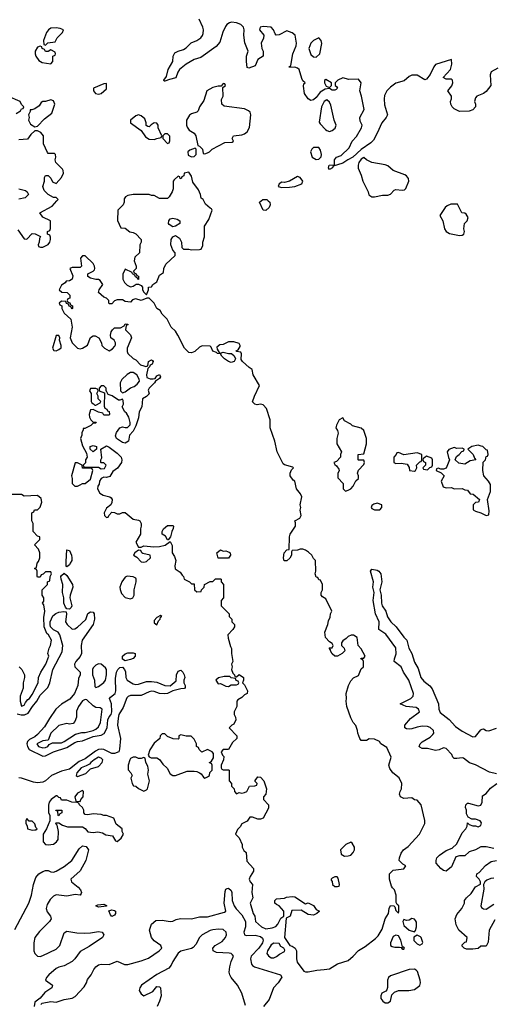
# Model space of a CAD drawing. Header units: inches. Extents: x 2601469 to 2753575, y 449403 to 582909.
# Tile 109 of 256: x 2672575 to 2676145, y 463947 to 471366. Entities that reach past the tile are written whole.
import ezdxf

# ---------------------------------------------------------------- set-up
doc = ezdxf.new("R2010")
doc.units = ezdxf.units.IN
doc.header["$MEASUREMENT"] = 0
doc.layers.add('C6476', color=7, linetype='Continuous')
doc.layers.add('C6477', color=7, linetype='Continuous')

msp = doc.modelspace()

# ---------------------------------------------------------------- linework, layer by layer
at = {"layer": 'C6476', "color": 4}
for points, elevation in [([(2672562, 469782), (2672610, 469714), (2672630, 469712), (2672670, 469754), (2672691.6, 469751.6), (2672732.7, 469732.7), (2672723.6, 469716.4), (2672722, 469690), (2672714, 469670), (2672718, 469658), (2672732.7, 469652.7), (2672750, 469652), (2672790, 469672), (2672802, 469690), (2672808.7, 469710), (2672808, 469728), (2672802, 469742), (2672786, 469750), (2672786, 469770), (2672802, 469778), (2672807.3, 469792.7), (2672808, 469850), (2672750, 469878), (2672726, 469910), (2672819, 469961), (2672856.4, 470000)], 8), ([(2673362.6, 470000), (2673362, 469990), (2673354, 469970), (2673314, 469930), (2673312.7, 469852.7), (2673338, 469798), (2673370, 469794), (2673406.4, 469766.4), (2673430, 469762), (2673450, 469752), (2673492, 469710), (2673492, 469690), (2673482, 469670), (2673478, 469610), (2673444, 469576), (2673438, 469550), (2673452, 469510), (2673452, 469490), (2673434, 469470), (2673438, 469458), (2673454, 469450), (2673458, 469438), (2673470, 469434), (2673471.3, 469408.7), (2673466, 469410), (2673462, 469422), (2673447.3, 469427.3), (2673442, 469442), (2673426, 469450), (2673422, 469462), (2673370, 469486), (2673352.7, 469447.3), (2673352, 469410), (2673365.4, 469385.4), (2673385.4, 469365.4), (2673410, 469352), (2673430, 469358), (2673452.7, 469372.7), (2673470, 469374), (2673490, 469362), (2673502, 469350), (2673502, 469330), (2673510, 469314), (2673530, 469294), (2673546, 469330), (2673546, 469350), (2673570, 469354), (2673578, 469370), (2673608, 469390), (2673630, 469442), (2673659, 469461), (2673662, 469490), (2673676.5, 469523.5), (2673748, 469590), (2673748, 469610), (2673729.3, 469629.3), (2673715.1, 469670), (2673717.2, 469710), (2673729.1, 469730.9), (2673750, 469741), (2673780.5, 469720.5), (2673794, 469690), (2673798, 469650), (2673810, 469638), (2673850, 469638), (2673870, 469632), (2673930, 469634), (2673942, 469638), (2673956.4, 469663.6), (2673955.3, 469690), (2673969.1, 469730.9), (2673969.4, 469810.6), (2674000.2, 469859.8), (2674026, 469930), (2674022, 469942), (2674010, 469946), (2673976.4, 469976.4), (2673963.5, 470000)], 8), ([(2674449.3, 470000), (2674460.7, 469990), (2674464, 469970), (2674454.8, 469950), (2674430, 469929.2), (2674409.2, 469930), (2674384, 469990), (2674396, 470000)], 4), ([(2672572, 466490), (2672592, 466470), (2672612, 466430), (2672612, 466410), (2672602, 466370), (2672602, 466330), (2672578, 466270), (2672578, 466230), (2672590, 466194), (2672610, 466202), (2672619, 466221), (2672636.5, 466243.5), (2672650, 466252), (2672670, 466282), (2672715.3, 466370), (2672718, 466410), (2672735.3, 466450), (2672773.2, 466510), (2672794, 466570), (2672788, 466590), (2672798, 466630), (2672808, 466650), (2672814, 466690), (2672792.7, 466730), (2672781, 466741), (2672759.6, 466790), (2672757.5, 466862.5), (2672764, 466910), (2672756.4, 466956.4), (2672748, 466970), (2672756.4, 466983.6), (2672758, 467010), (2672746, 467030), (2672746, 467070), (2672786, 467110), (2672786, 467130), (2672802, 467138), (2672806, 467170), (2672814, 467190), (2672810, 467206), (2672770, 467206), (2672752.7, 467187.3), (2672738, 467182), (2672730, 467166), (2672710, 467166), (2672706, 467170), (2672706, 467210), (2672702, 467222), (2672686, 467230), (2672702, 467238), (2672706, 467270), (2672716.4, 467283.6), (2672726, 467310), (2672726, 467350), (2672716.4, 467376.4), (2672688, 467410), (2672726, 467450), (2672726, 467470), (2672710, 467475.3), (2672678, 467510), (2672678, 467570), (2672666, 467590), (2672666, 467650), (2672682, 467658), (2672687.3, 467672.7), (2672710, 467674), (2672730, 467694), (2672742, 467730), (2672738, 467758), (2672710, 467782), (2672610, 467775.3), (2672588.9, 467788.9), (2672490, 467789)], 8), ([(2676170, 465682.4), (2676117.3, 465697.2), (2676011.9, 465751.9), (2675965.8, 465765.8), (2675921, 465801), (2675910, 465805.1), (2675870, 465798), (2675850, 465799), (2675839, 465810), (2675832.7, 465830), (2675790, 465875.1), (2675770, 465879.3), (2675735.9, 465864.1), (2675710, 465859.5), (2675650, 465875.6), (2675610, 465875.1), (2675590, 465884), (2675585.2, 465890), (2675592.7, 465910), (2675610, 465924.9), (2675670, 465959.3), (2675690, 465978.8), (2675695.6, 465990), (2675694, 466010), (2675670, 466033.6), (2675650, 466040.5), (2675610, 466042.4), (2675570, 466036.3), (2675530, 466021.6), (2675510, 466019.5), (2675490, 466022.7), (2675479, 466030), (2675479.3, 466050), (2675520.4, 466099.6), (2675589, 466150), (2675581.2, 466170), (2675562.5, 466182.5), (2675488, 466190), (2675442, 466210), (2675522.7, 466250), (2675542, 466270), (2675543.6, 466290), (2675507.8, 466390), (2675468.7, 466448.7), (2675450, 466489.2), (2675399, 466530), (2675400.9, 466550), (2675413.3, 466586.7), (2675410, 466633.2), (2675335.3, 466735.3), (2675281.2, 466770), (2675283.6, 466830), (2675257.6, 466890), (2675238.4, 466990), (2675247.3, 467050), (2675237.2, 467090), (2675242, 467130), (2675219.3, 467210), (2675230, 467226), (2675270, 467218), (2675282.8, 467210), (2675297.3, 467190), (2675304.9, 467130), (2675290.4, 467070), (2675298.7, 467030), (2675301.3, 466970), (2675308.2, 466950), (2675333.7, 466910), (2675346.3, 466866.3), (2675372.7, 466830), (2675412.2, 466792.2), (2675470, 466712.7), (2675492.2, 466690), (2675508.7, 466630), (2675530.2, 466590.2), (2675550, 466524), (2675578, 466478), (2675599.5, 466410), (2675621, 466381), (2675666.5, 466346.5), (2675683.4, 466323.4), (2675731.4, 466211.4), (2675734.9, 466170), (2675745.3, 466145.3), (2675812, 466092.1), (2675859.2, 466039.2), (2675910, 466005.7), (2675990, 465963), (2676010, 465964), (2676050, 466016), (2676060.2, 466019.8), (2676070, 466022.8), (2676090, 466010.8), (2676110, 466007.7), (2676170, 466026.8)], 4), ([(2672556.9, 466136.9), (2672587.4, 466127.4), (2672611.8, 466128.2), (2672640.3, 466139.7), (2672672.3, 466190), (2672705.1, 466230), (2672730, 466277.6), (2672787, 466333), (2672803.5, 466370), (2672823.9, 466470), (2672895.9, 466604.1), (2672900.4, 466650), (2672879.1, 466730), (2672865.6, 466750), (2672829.1, 466769.1), (2672808.7, 466790), (2672803.8, 466810), (2672805.8, 466830), (2672826.1, 466873.9), (2672847.7, 466892.3), (2672870, 466901.3), (2672907.7, 466907.7), (2672925.4, 466905.4), (2672927.7, 466887.7), (2672920.4, 466830), (2672932.4, 466810), (2672970, 466774.4), (2672990, 466775.3), (2673010.8, 466789.2), (2673072.9, 466847.1), (2673090, 466890.8), (2673110, 466904), (2673130, 466901), (2673135.5, 466890), (2673138, 466850), (2673128.7, 466810), (2673047.4, 466690), (2673039.6, 466650), (2673041.3, 466590), (2673031.8, 466568.2), (2672997.3, 466530), (2672988.2, 466510), (2672991, 466490), (2673030.7, 466450), (2673030.7, 466430), (2673018.8, 466401.2), (2673014.4, 466350), (2672988.8, 466290), (2672953.9, 466246.1), (2672890, 466208.2), (2672848.7, 466170), (2672798.8, 466101.2), (2672762, 466038), (2672710, 465980.5), (2672690, 465963.1), (2672650, 465943), (2672633, 465927), (2672630.3, 465910), (2672634.9, 465890), (2672647.3, 465867.3), (2672750, 465816.9), (2672770, 465819.6), (2672830, 465850.2), (2672930, 465882.8), (2672990, 465920.3), (2673010, 465927.6), (2673050, 465932.9), (2673130, 465964.5), (2673190, 465975.6), (2673211.8, 465988.2), (2673234.3, 466030), (2673239.8, 466090), (2673250, 466113.4), (2673264.5, 466130), (2673269.6, 466150), (2673266.3, 466210), (2673252.7, 466250), (2673258.6, 466261.4), (2673294.5, 466290), (2673299.6, 466310), (2673296.9, 466403.1), (2673304.2, 466450), (2673315.1, 466470), (2673330, 466484.9), (2673350, 466487.3), (2673364.9, 466470), (2673371.6, 466451.6), (2673374.9, 466410), (2673385.5, 466390), (2673430, 466361.1), (2673450, 466356), (2673470, 466358), (2673530, 466380.3), (2673570, 466380.3), (2673610, 466373.4), (2673670, 466350.4), (2673710, 466346), (2673755.3, 466384.7), (2673757.2, 466430), (2673770, 466456), (2673790, 466464.7), (2673804.7, 466450), (2673814.8, 466430), (2673821, 466410), (2673812, 466390), (2673812, 466370), (2673822, 466350), (2673822, 466330), (2673814.4, 466325.6), (2673790, 466325.2), (2673730.6, 466309.4), (2673690.4, 466289.6), (2673670, 466286), (2673630, 466289.7), (2673590, 466304.7), (2673570, 466306.9), (2673550, 466302.6), (2673490, 466274), (2673410, 466273.3), (2673393.4, 466266.6), (2673383.2, 466256.8), (2673356.5, 466183.5), (2673322.8, 466130), (2673316.7, 466103.3), (2673312.9, 466050), (2673334.9, 465950), (2673328.8, 465870), (2673323, 465850), (2673290, 465836), (2673270, 465837.2), (2673210, 465867.4), (2673190, 465869.8), (2673170, 465865.8), (2673145.5, 465854.5), (2673070, 465797.2), (2673024, 465776), (2672950, 465717.7), (2672890, 465704.7), (2672816.3, 465670), (2672770.2, 465629.8), (2672750, 465621), (2672710, 465616.8), (2672680.3, 465620.3), (2672590, 465652), (2672570, 465652.3)], 4), ([(2676150, 465121.2), (2676090, 465133.3), (2676050, 465133), (2676010, 465111.8), (2675964.1, 465095.9), (2675930, 465066.6), (2675890, 465066.6), (2675863, 465057), (2675830, 464984), (2675790, 464949.2), (2675770, 464955.3), (2675748.7, 464970), (2675715.3, 465010), (2675714, 465030), (2675719, 465050), (2675739, 465070), (2675790, 465106), (2675835.5, 465124.5), (2675870, 465156), (2675910, 465238), (2675938, 465270), (2675948, 465290), (2675950, 465314), (2675962, 465302), (2675990, 465292), (2676010, 465292), (2676030, 465284.7), (2676050, 465294), (2676055.3, 465315.3), (2676046, 465330), (2676010, 465342), (2675982, 465342), (2675956.4, 465356.4), (2675943.1, 465383.1), (2675942, 465410), (2675935.3, 465430), (2675938, 465450), (2675950, 465462), (2675958, 465462), (2676030, 465442.8), (2676051.8, 465448.2), (2676061.2, 465470), (2676063.1, 465516.9), (2676090, 465536), (2676123.8, 465576.2), (2676171.8, 465610)], 4), ([(2672539.1, 464510), (2672644.4, 464710), (2672665.1, 464770), (2672678.7, 464850), (2672696.6, 464903.4), (2672719.3, 464930), (2672750, 464948.2), (2672770, 464954.8), (2672790, 464954.8), (2672810, 464945.5), (2672830, 464943.8), (2672850, 464950.5), (2672910, 464985.5), (2672969.5, 465030), (2673022.7, 465117.3), (2673050, 465140.7), (2673075.5, 465135.5), (2673093, 465110), (2673074, 465030), (2673030, 464951.6), (2672962, 464890), (2672964.9, 464870), (2673016.3, 464830), (2673034.9, 464810), (2673042, 464790), (2673039.3, 464780.7), (2673030, 464769.3), (2672993.6, 464773.6), (2672930, 464761.5), (2672850, 464772.2), (2672830, 464762.6), (2672804, 464736), (2672781.3, 464698.7), (2672775.6, 464670), (2672783.7, 464643.7), (2672808, 464610), (2672813, 464590), (2672800.4, 464570), (2672724.4, 464495.5), (2672689.3, 464450.7), (2672682, 464410), (2672682, 464350), (2672688.9, 464328.9), (2672698.9, 464318.9), (2672710, 464310.4), (2672730, 464308.2), (2672750, 464314), (2672850, 464363.1), (2672876.9, 464390), (2672910, 464486), (2672930, 464498.8), (2673005.8, 464485.8), (2673063.1, 464483.1), (2673110, 464485.3), (2673170, 464496.4), (2673196, 464490), (2673210.6, 464470), (2673200.7, 464450), (2673098.2, 464381.8), (2673030, 464345.6), (2672991.1, 464288.9), (2672970.4, 464270), (2672910, 464237.4), (2672870, 464226.6), (2672850, 464216.3), (2672794.9, 464170), (2672777.3, 464150), (2672771, 464130), (2672822.8, 464090), (2672818.8, 464070), (2672763.9, 464036.1), (2672730, 463994), (2672690, 463962), (2672684.9, 463930)], 4), ([(2676156.1, 464583.9), (2676114, 464506), (2676106, 464414), (2676090, 464386), (2676050, 464386), (2676031.6, 464368.4), (2675990, 464362), (2675943.1, 464363.1), (2675926, 464370), (2675910, 464386), (2675910, 464394), (2675930, 464414), (2675942, 464418), (2675948, 464450), (2675886.3, 464506.3), (2675865.1, 464545.1), (2675858, 464590), (2675870, 464624.7), (2675908, 464670), (2675928, 464710), (2675928.7, 464730), (2675942, 464750), (2675977, 464783), (2676010, 464831.3), (2676047.3, 464852.7), (2676048, 464870), (2676038, 464890), (2676018, 464910), (2676022, 464930), (2676038.9, 464941.1), (2676086.5, 464993.5), (2676130, 465022), (2676170, 465031)], 4), ([(2676150, 464898), (2676125.5, 464894.5), (2676097.3, 464882.7), (2676082, 464870), (2676071.3, 464850), (2676074.8, 464814.8), (2676051.3, 464690), (2676056.9, 464676.9), (2676070, 464666), (2676090, 464664.7), (2676150, 464700.7)], 4), ([(2672734, 463946), (2672745.2, 463954.8), (2672810, 463967.3), (2672850, 463962.8), (2672910, 463982.8), (2672970, 463993.4), (2672994, 464006), (2673062, 464078), (2673079.5, 464110), (2673086, 464134), (2673114, 464170), (2673133.2, 464210), (2673149.2, 464230), (2673170, 464244), (2673190, 464250.6), (2673250, 464247.7), (2673310, 464271), (2673365.8, 464245.8), (2673390, 464248), (2673490, 464273.7), (2673545.2, 464294.8), (2673626.6, 464350), (2673646, 464370), (2673642.7, 464382.7), (2673639, 464390), (2673590, 464424.5), (2673569.6, 464450), (2673553.6, 464506.4), (2673569.2, 464550), (2673602.7, 464577.3), (2673650, 464581.3), (2673710, 464570.5), (2673730, 464573), (2673754, 464586), (2673786.7, 464593.3), (2673870, 464590.3), (2673930, 464607.2), (2673990, 464607.2), (2674119.6, 464640.4), (2674129.2, 464650), (2674117.6, 464710), (2674123.7, 464796.3), (2674130, 464814), (2674140.2, 464819.8), (2674150, 464821), (2674170, 464804.7), (2674174.9, 464790), (2674177, 464730), (2674191.8, 464690), (2674206.7, 464666.7), (2674250, 464620.5), (2674277.7, 464570), (2674276.9, 464530), (2674264.9, 464490), (2674270.5, 464470.5), (2674286, 464466), (2674350, 464468.7), (2674390, 464457), (2674404.9, 464444.9), (2674410.3, 464430), (2674404.9, 464410), (2674378, 464370), (2674319.1, 464310), (2674314.9, 464290), (2674321.6, 464250), (2674330, 464239.1), (2674346, 464230), (2674542, 464170), (2674550.9, 464150.9), (2674523, 464110), (2674488.9, 464071.1), (2674456.3, 463983.7), (2674413.4, 463930)], 4), ([(2674277.2, 463937.2), (2674249.6, 464030), (2674217.6, 464090), (2674168.9, 464148.9), (2674158.3, 464170), (2674155.1, 464190), (2674159.7, 464230), (2674169.7, 464270.3), (2674186, 464310), (2674180.2, 464320.2), (2674169.6, 464329.6), (2674153.1, 464333.1), (2674058.3, 464338.3), (2674032.7, 464350), (2674030, 464370.6), (2674049.4, 464390), (2674100.7, 464419.3), (2674125.6, 464450), (2674133.3, 464470), (2674131.5, 464490), (2674109.6, 464509.6), (2674072.9, 464512.9), (2674030, 464508.3), (2674010, 464502.6), (2673950.5, 464470), (2673930.4, 464450), (2673902.7, 464397.3), (2673883.8, 464376.2), (2673870, 464367.2), (2673790, 464347.8), (2673770, 464332), (2673730.3, 464270), (2673718, 464242), (2673700, 464220), (2673607.8, 464172.2), (2673494.4, 464090), (2673481.6, 464070), (2673476.3, 464050), (2673490, 464024.7), (2673510, 464011), (2673577.7, 464042.3), (2673610, 464081), (2673630, 464078.8), (2673636.3, 464070), (2673641.6, 464010), (2673630.3, 463970), (2673610.4, 463930)], 4)]:
    msp.add_lwpolyline(points, dxfattribs=dict(at, elevation=elevation))
for points, elevation in [([(2675823.6, 469976.4), (2675796.9, 469963.1), (2675782, 469950), (2675742, 469890), (2675764.7, 469850), (2675778, 469790), (2675790.9, 469770.9), (2675815.3, 469755.3), (2675890, 469740.7), (2675910, 469742.8), (2675922, 469750), (2675929, 469770), (2675924, 469790), (2675928.7, 469830), (2675948, 469850), (2675955.3, 469875.3), (2675940.4, 469900.4), (2675930, 469908), (2675908, 469910), (2675875.3, 469975.3)], 8), ([(2673730, 469804), (2673702, 469822), (2673697.2, 469830), (2673699, 469850), (2673710, 469864.7), (2673730.7, 469870.7), (2673762, 469862), (2673782, 469850), (2673782, 469830), (2673750, 469809)], 8), ([(2673070, 469586), (2673050, 469586), (2673034, 469570), (2673042, 469510), (2673030, 469498), (2672970, 469498), (2672954, 469490), (2672976.9, 469436.9), (2672971.3, 469410), (2672950, 469398), (2672924.7, 469395.3), (2672916.9, 469383.1), (2672890, 469366), (2672874, 469330), (2672892.7, 469312.7), (2672934, 469310), (2672954, 469290), (2672952.7, 469267.3), (2672938, 469262), (2672934, 469250), (2672938, 469238), (2672952.7, 469232.7), (2672958, 469218), (2672974, 469210), (2672974, 469190), (2672970, 469186), (2672962, 469202), (2672947.3, 469207.3), (2672942, 469222), (2672927.3, 469227.3), (2672922, 469242), (2672890, 469246), (2672874, 469230), (2672878, 469218), (2672894, 469210), (2672894, 469190), (2672910, 469154), (2672962, 469110), (2672971, 469050), (2672956, 468970), (2672970, 468932), (2673010, 468891.3), (2673030, 468886), (2673050, 468890.8), (2673085.6, 468914.4), (2673110, 468971.3), (2673130, 468984.7), (2673143.6, 468983.6), (2673172, 468970), (2673192, 468930), (2673194, 468910), (2673214, 468890), (2673250, 468872), (2673274.6, 468885.4), (2673293.6, 468906.4), (2673296.4, 468916.4), (2673298, 468930), (2673288, 468950), (2673262, 468970), (2673259, 468990), (2673265.6, 469014.4), (2673275.3, 469030), (2673290, 469044.7), (2673336.4, 469043.6), (2673362, 469058), (2673370, 469074), (2673390, 469072), (2673390, 469066), (2673378, 469062), (2673374, 469030), (2673410, 468992), (2673418, 468970), (2673384.7, 468890), (2673385.4, 468865.4), (2673391.1, 468851.1), (2673430, 468812), (2673450, 468802), (2673486.4, 468766.4), (2673510, 468758), (2673526, 468754), (2673542, 468758), (2673546, 468790), (2673570, 468802), (2673576.9, 468796.9), (2673582, 468790), (2673574, 468770), (2673558, 468762), (2673554, 468750), (2673542, 468738), (2673532, 468690), (2673534, 468670), (2673559.6, 468659.6), (2673580.4, 468659.6), (2673596.4, 468663.6), (2673610, 468682), (2673630, 468691.3), (2673636, 468676), (2673630, 468662), (2673598, 468642), (2673591.3, 468630), (2673551.3, 468590), (2673544.7, 468575.3), (2673550, 468548), (2673530, 468528), (2673502, 468510), (2673496, 468450), (2673476, 468410), (2673470, 468366), (2673450, 468306), (2673430, 468266), (2673403.6, 468236.4), (2673394.8, 468190), (2673370, 468174), (2673350, 468179), (2673306, 468210), (2673298, 468230), (2673304.7, 468255.3), (2673329.1, 468290.9), (2673350, 468298), (2673370, 468292), (2673387.3, 468292.7), (2673407.3, 468312.7), (2673408, 468330), (2673398, 468370), (2673380.4, 468400.4), (2673368, 468410), (2673348, 468450), (2673358, 468470), (2673356.4, 468496.4), (2673350, 468506), (2673330, 468498), (2673320.4, 468500.4), (2673272.9, 468532.9), (2673243.1, 468543.1), (2673230, 468566), (2673226, 468566), (2673226, 468590), (2673210, 468606), (2673190, 468606), (2673174, 468590), (2673174, 468570), (2673214, 468554), (2673212.7, 468452.7), (2673218, 468438), (2673232, 468432), (2673238, 468418), (2673250, 468414), (2673252, 468390), (2673250, 468386), (2673210, 468386), (2673202, 468402), (2673170, 468408), (2673130, 468428), (2673110, 468426), (2673098, 468390), (2673102, 468370), (2673111.6, 468351.6), (2673130, 468334), (2673150, 468334), (2673152, 468330), (2673150, 468326), (2673130, 468326), (2673111.6, 468308.4), (2673066, 468286), (2673054, 468286), (2673054, 468274), (2673044.7, 468255.3), (2673043.6, 468236.4), (2673034, 468210), (2673050, 468154), (2673079.6, 468099.6), (2673084.7, 468070), (2673072, 468050), (2673072, 468028), (2673054, 468010), (2673058, 467998), (2673070, 467994), (2673170, 467994), (2673190, 467982), (2673214.6, 467985.4), (2673226, 468010), (2673210, 468026), (2673190, 468026), (2673186, 468030), (2673188, 468050), (2673195.3, 468064.7), (2673186, 468130), (2673230, 468154), (2673250, 468144.7), (2673310, 468101), (2673341, 468070), (2673346, 468050), (2673342.8, 468030), (2673312.5, 467987.5), (2673278, 467962), (2673254.8, 467925.2), (2673230, 467915.3), (2673210, 467918), (2673190, 467908), (2673178, 467890), (2673174.8, 467865.2), (2673164.7, 467850), (2673162, 467830), (2673179.6, 467799.6), (2673203.6, 467783.6), (2673254, 467770), (2673263.6, 467763.6), (2673271.3, 467750), (2673270.9, 467729.1), (2673262, 467710), (2673230, 467686), (2673212, 467650), (2673214, 467630), (2673230, 467614), (2673242, 467618), (2673246, 467630), (2673270, 467654), (2673290, 467652), (2673310, 467642), (2673330, 467642), (2673350, 467652), (2673370, 467652), (2673430, 467602), (2673470, 467596), (2673482, 467590), (2673491.3, 467570), (2673491.1, 467548.9), (2673484.7, 467530), (2673484.7, 467490), (2673451.3, 467430), (2673470, 467392), (2673490, 467391.3), (2673510, 467400.7), (2673586.6, 467393.4), (2673630, 467397.3), (2673672.7, 467407.3), (2673710, 467434), (2673723.6, 467403.6), (2673724.7, 467350), (2673742, 467322), (2673751.1, 467291.1), (2673744, 467250), (2673747.7, 467227.7), (2673783.6, 467203.6), (2673799.6, 467179.6), (2673810.9, 467170.9), (2673814, 467150), (2673854, 467130), (2673870, 467114), (2673890, 467114), (2673894, 467070), (2673910, 467054), (2673942, 467058), (2673946, 467070), (2673966, 467090), (2673968.9, 467111.1), (2674010, 467134), (2674030, 467134), (2674050, 467154), (2674090, 467154), (2674094, 467150), (2674094, 467130), (2674112, 467110), (2674112, 467010), (2674094, 466990), (2674094, 466950), (2674154, 466890), (2674154, 466870), (2674174, 466850), (2674174, 466830), (2674194, 466810), (2674194, 466790), (2674182, 466770), (2674144.7, 466730), (2674145.4, 466705.4), (2674163.6, 466643.6), (2674172.7, 466627.3), (2674172, 466590), (2674182, 466530), (2674172, 466510), (2674178, 466490), (2674172, 466470), (2674182, 466442), (2674194, 466430), (2674198, 466418), (2674210, 466414), (2674230, 466431.3), (2674262, 466410), (2674262, 466390), (2674254, 466370), (2674270, 466354), (2674292, 466310), (2674290, 466288), (2674270, 466278), (2674250, 466258), (2674219.6, 466240.4), (2674212, 466230), (2674211.3, 466190), (2674192, 466150), (2674192, 466130), (2674202, 466110), (2674204.7, 466090), (2674190, 466058), (2674174, 466050), (2674154, 466030), (2674212, 465970), (2674212, 465950), (2674179.6, 465920.4), (2674150, 465866), (2674110, 465866), (2674094, 465850), (2674103.6, 465823.6), (2674114, 465814), (2674111.6, 465788.4), (2674094, 465750), (2674094, 465730), (2674098, 465718), (2674110, 465714), (2674150, 465714), (2674154, 465710), (2674154, 465630), (2674172, 465610), (2674172, 465590), (2674192, 465570), (2674194, 465550), (2674210, 465534), (2674230, 465542), (2674250, 465538), (2674270, 465542), (2674288.4, 465551.6), (2674308.4, 465591.6), (2674347.3, 465592.7), (2674362, 465598), (2674366, 465610), (2674350, 465626), (2674350, 465634), (2674370, 465662), (2674390, 465658), (2674416, 465630), (2674434.8, 465570), (2674431, 465530), (2674412, 465510), (2674412, 465490), (2674450.8, 465450), (2674450, 465426), (2674411.1, 465348.9), (2674390, 465342), (2674370, 465342), (2674330, 465358), (2674310, 465358), (2674290, 465326), (2674250, 465306), (2674236.9, 465283.1), (2674216.9, 465263.1), (2674202, 465230), (2674230, 465202), (2674251.3, 465150), (2674252, 465130), (2674265.4, 465105.4), (2674282, 465090), (2674286.4, 465026.4), (2674338, 464970), (2674338, 464950), (2674312, 464910), (2674304.7, 464890), (2674312, 464870), (2674331, 464850), (2674326, 464790), (2674331.3, 464750), (2674311.3, 464710), (2674336, 464630), (2674346.8, 464610), (2674352, 464570), (2674398, 464530), (2674430, 464516.3), (2674478, 464522), (2674505.6, 464534.4), (2674522, 464550), (2674543.1, 464596.9), (2674566, 464610), (2674566, 464650), (2674530, 464688), (2674510, 464698), (2674498, 464710), (2674498, 464730), (2674510, 464742), (2674570, 464746.8), (2674586.6, 464753.4), (2674630, 464759.1), (2674650, 464757.3), (2674730, 464704.7), (2674750.8, 464710.8), (2674790, 464692), (2674810, 464662), (2674834, 464650), (2674814, 464630), (2674790, 464619), (2674750, 464623.7), (2674696, 464656), (2674625.4, 464654.6), (2674614, 464610), (2674583.6, 464596.4), (2674571.3, 464450), (2674611, 464391), (2674630, 464384.7), (2674652, 464370), (2674662, 464350), (2674660.7, 464290), (2674665.5, 464265.5), (2674717.3, 464197.3), (2674730, 464190.8), (2674750, 464190.7), (2674815.3, 464204.7), (2674870, 464208.7), (2674910, 464213.7), (2674970, 464252), (2675050, 464277.6), (2675089.6, 464310), (2675130, 464353), (2675178.6, 464381.4), (2675256.9, 464443.1), (2675276.3, 464463.7), (2675307.7, 464512.3), (2675329.6, 464590.4), (2675354, 464630), (2675361.2, 464670), (2675370, 464690.8), (2675394, 464690), (2675402, 464682), (2675410, 464654), (2675430, 464634), (2675434, 464646), (2675434, 464690), (2675420.2, 464700.2), (2675414, 464714), (2675414, 464770), (2675399.3, 464810), (2675384.2, 464824.2), (2675377.6, 464837.6), (2675363.7, 464890), (2675362.7, 464930), (2675390, 464958.8), (2675470, 464966.8), (2675486, 464990), (2675463.1, 465003.1), (2675435.3, 465030), (2675437.2, 465050), (2675450, 465084.7), (2675468.7, 465110), (2675503.2, 465136.8), (2675588.7, 465230), (2675628, 465310), (2675628.7, 465331.3), (2675602, 465450), (2675570, 465486), (2675550, 465488), (2675530, 465502), (2675470, 465498), (2675446, 465510), (2675438, 465530), (2675442, 465550), (2675454, 465570), (2675456, 465610), (2675434.2, 465654.2), (2675388.7, 465690), (2675364.8, 465724.8), (2675357.2, 465750), (2675374, 465810), (2675342, 465882), (2675298, 465910), (2675288.4, 465928.4), (2675250, 465946), (2675210, 465948), (2675190, 465935.3), (2675150, 465935.3), (2675139, 465950), (2675124, 465990), (2675122, 466010), (2675108.9, 466048.9), (2675088, 466070), (2675070, 466106), (2675042, 466190), (2675035.3, 466230), (2675039, 466250), (2675035.3, 466290), (2675052.7, 466350), (2675070, 466384.7), (2675090, 466406), (2675130, 466424.7), (2675150, 466474), (2675166, 466490), (2675166, 466530), (2675162, 466542), (2675146, 466550), (2675150, 466554), (2675170, 466554), (2675178, 466570), (2675150, 466626), (2675126, 466650), (2675118, 466710), (2675090, 466728), (2675072.7, 466727.3), (2675050, 466718), (2675036.9, 466703.1), (2675010, 466686), (2675002, 466670), (2675002, 466650), (2675022, 466630), (2675024.7, 466610), (2675004.7, 466590), (2674970, 466569.2), (2674950, 466569), (2674930, 466588), (2674918, 466610), (2674918, 466618), (2674908, 466630), (2674910, 466634), (2674930, 466634), (2674938, 466650), (2674930, 466666), (2674910, 466678), (2674879, 466710), (2674876, 466750), (2674899, 466810), (2674903.1, 466836.9), (2674916.4, 466863.6), (2674918, 466890), (2674928, 466910), (2674882, 467002), (2674856.4, 467016.4), (2674848.7, 467030), (2674848.7, 467050), (2674858, 467070), (2674858, 467110), (2674842, 467142), (2674830, 467146), (2674822, 467162), (2674810, 467166), (2674802, 467190), (2674808, 467210), (2674806, 467290), (2674790, 467306), (2674778, 467330), (2674752.7, 467352.7), (2674730, 467369), (2674710, 467375.3), (2674690, 467375.3), (2674670, 467368), (2674630, 467366), (2674623.6, 467356.4), (2674624.7, 467330), (2674610.6, 467309.4), (2674590, 467288.7), (2674568.4, 467288.4), (2674564, 467310), (2674569.2, 467350), (2674590, 467372), (2674606, 467374), (2674608.4, 467468.4), (2674614, 467490), (2674655.3, 467550), (2674655.3, 467575.3), (2674649, 467591), (2674686, 467610), (2674698, 467630), (2674688.7, 467670), (2674695.3, 467690), (2674688.7, 467710), (2674702, 467770), (2674692.5, 467792.5), (2674662, 467830), (2674648, 467890), (2674637.2, 467897.2), (2674614, 467930), (2674613.2, 467950), (2674624.7, 467975.3), (2674638, 467990), (2674634.6, 467994.6), (2674572.3, 468012.3), (2674560.1, 468020.1), (2674516, 468110), (2674499.3, 468190), (2674463.7, 468290), (2674463.7, 468350), (2674436.2, 468436.2), (2674410, 468464), (2674390, 468469), (2674364, 468464), (2674348.4, 468468.4), (2674330, 468486), (2674344, 468530), (2674382, 468610), (2674335.3, 468690), (2674328, 468730), (2674304.1, 468744.1), (2674254, 468790), (2674244.7, 468804.7), (2674247.3, 468847.3), (2674242, 468862), (2674210, 468866), (2674206, 468870), (2674222, 468878), (2674236.4, 468903.6), (2674238, 468910), (2674230, 468926), (2674190, 468939), (2674150, 468939), (2674110, 468918), (2674084.7, 468915.3), (2674062, 468898), (2674063.6, 468883.6), (2674078, 468858), (2674090, 468854), (2674110, 468862), (2674150, 468852), (2674172, 468852), (2674192, 468832), (2674202, 468810), (2674192, 468790), (2674170, 468782), (2674149.3, 468789.3), (2674118, 468810), (2674098, 468830), (2674088, 468848), (2674066, 468850), (2674058, 468858), (2674030, 468868), (2674018, 468898), (2674010, 468906), (2673950, 468908), (2673930, 468898), (2673895.3, 468864.7), (2673870, 468855.3), (2673850, 468858), (2673818, 468890), (2673768, 468990), (2673750, 469018), (2673718, 469050), (2673688, 469110), (2673650, 469148), (2673634.6, 469174.6), (2673608, 469190), (2673588, 469230), (2673550, 469268), (2673532.7, 469267.3), (2673490, 469249), (2673450, 469262), (2673439.6, 469260.4), (2673425.4, 469254.6), (2673410, 469238), (2673370, 469242), (2673350, 469255.3), (2673310, 469254), (2673290, 469248), (2673270, 469226), (2673250, 469226), (2673246, 469230), (2673246, 469250), (2673228.4, 469268.4), (2673210, 469275.3), (2673168.7, 469310), (2673175.3, 469330), (2673202, 469370), (2673182, 469402), (2673170, 469408.7), (2673150, 469409), (2673110, 469419), (2673088.7, 469430), (2673088.9, 469451.1), (2673128.9, 469471.1), (2673139, 469481), (2673142, 469490), (2673139, 469510), (2673130, 469528)], 8), ([(2672870, 468986), (2672850, 468986), (2672822, 468890), (2672832.7, 468872.7), (2672850, 468872), (2672870, 468882), (2672887.3, 468892.7), (2672888, 468910), (2672875.3, 468950), (2672878, 468970)], 8), ([(2673430, 468708), (2673410, 468708), (2673386.4, 468693.6), (2673345.4, 468654.6), (2673332, 468630), (2673334, 468570), (2673350, 468554), (2673370, 468562), (2673410, 468592), (2673438, 468602), (2673460.4, 468619.6), (2673478, 468642), (2673476.4, 468656.4), (2673458, 468690)], 8), ([(2673150, 468586), (2673110, 468586), (2673102, 468570), (2673114, 468550), (2673114, 468490), (2673118, 468478), (2673132.7, 468472.7), (2673142, 468462), (2673150, 468462), (2673182, 468478), (2673186, 468490), (2673166, 468510), (2673166, 468530), (2673158, 468550), (2673166, 468570), (2673162, 468582)], 8), ([(2675010, 468366), (2674982, 468350), (2674962, 468310), (2674958, 468290), (2674971, 468271), (2674976, 468250), (2674966, 468210), (2674966, 468170), (2675002, 468110), (2674994, 468090), (2674994, 468070), (2674962, 468038), (2674942, 468030), (2674950, 468014), (2674963.6, 468003.6), (2674979.6, 467979.6), (2674982, 467970), (2674972.7, 467947.3), (2674972.7, 467912.7), (2675014, 467870), (2675014, 467830), (2675030, 467814), (2675050, 467822), (2675070, 467832), (2675088, 467850), (2675108.7, 467891.3), (2675128, 467910), (2675128.7, 467930), (2675122, 467950), (2675128, 467972), (2675170, 468014), (2675175.3, 468030), (2675170, 468046), (2675130, 468046), (2675126, 468050), (2675126, 468090), (2675170, 468094), (2675188.9, 468171.1), (2675189, 468210), (2675168, 468270), (2675150, 468288), (2675084.7, 468304.7), (2675070, 468318), (2675023.1, 468343.1)], 8), ([(2673130, 468108.7), (2673106, 468130), (2673106, 468150), (2673130, 468158), (2673154, 468150), (2673154, 468130)], 8), ([(2676030, 468159), (2675982, 468150), (2675954, 468130), (2675992, 468090), (2676002, 468062), (2676014, 468050), (2675970, 468042), (2675930, 468018), (2675884, 468024), (2675858, 468050), (2675866.3, 468073.7), (2675888, 468090), (2675907.3, 468112.7), (2675922, 468118), (2675926, 468130), (2675910, 468138), (2675870, 468135.3), (2675850, 468142), (2675810, 468128), (2675798, 468110), (2675806.4, 468066.4), (2675814, 468050), (2675790, 467986), (2675770, 467978), (2675750, 467978), (2675730, 467986), (2675718, 467982), (2675714, 467970), (2675752.7, 467952.7), (2675774, 467930), (2675751.3, 467890), (2675767.3, 467847.3), (2675790, 467838), (2675830, 467842), (2675850, 467832), (2675910, 467834), (2675930, 467824.7), (2675950, 467822), (2675970, 467794), (2675994, 467790), (2676042, 467750), (2676034, 467730), (2676010, 467728), (2675992, 467710), (2675992, 467672), (2676010, 467662), (2676050, 467651.3), (2676090, 467631.3), (2676110, 467634), (2676114.6, 467665.4), (2676102, 467750), (2676124, 467810), (2676123.1, 467863.1), (2676109, 467890), (2676074, 467930), (2676066, 467970), (2676068, 468032), (2676086, 468050), (2676090, 468074), (2676102, 468078), (2676106, 468090), (2676102, 468122), (2676090, 468126), (2676066, 468150), (2676053.6, 468153.6)], 8), ([(2675430, 468106), (2675418, 468102), (2675414, 468090), (2675394, 468070), (2675394, 468030), (2675410, 468022), (2675450, 468024.7), (2675496, 468016), (2675512, 467992), (2675514, 467970), (2675550, 467964.7), (2675558, 467970), (2675568, 467990), (2675566, 468010), (2675590, 468034), (2675602, 468038), (2675606, 468050), (2675606, 468090), (2675570, 468102), (2675471.6, 468088.4)], 8), ([(2675642, 468078), (2675630, 468066), (2675618, 468062), (2675614, 468050), (2675618, 468038), (2675634, 468030), (2675634, 468010), (2675614, 467990), (2675618, 467978), (2675650, 467974), (2675667.3, 467992.7), (2675682, 467998), (2675686, 468010), (2675686, 468050), (2675682, 468062)], 8), ([(2673010, 468028), (2672992.7, 468027.3), (2672966, 467930), (2672971.3, 467910), (2672971.6, 467871.6), (2672990, 467852), (2673010, 467852), (2673030, 467862), (2673050, 467872), (2673070, 467872), (2673110, 467904.7), (2673126, 467970), (2673122, 467982), (2673110, 467986), (2673050, 467986), (2673046, 468010)], 8), ([(2675270, 467722), (2675243.6, 467716.4), (2675230, 467706), (2675224.7, 467690), (2675230, 467682), (2675250, 467672), (2675290, 467674), (2675306, 467690), (2675306, 467710)], 8), ([(2673690, 467446), (2673674.6, 467474.6), (2673648, 467490), (2673648, 467510), (2673658, 467530), (2673690, 467554), (2673730, 467554), (2673734, 467550), (2673732.7, 467532.7), (2673722, 467510), (2673711.6, 467468.4), (2673694, 467446)], 8), ([(2672930, 467244), (2672926, 467250), (2672924.4, 467284.4), (2672930, 467371.3), (2672950, 467366), (2672964.9, 467330), (2672967.7, 467310), (2672967.3, 467290), (2672956.3, 467270), (2672950, 467259)], 4), ([(2673470, 467368), (2673442, 467350), (2673432, 467330), (2673457.3, 467317.3), (2673490, 467282), (2673510, 467278), (2673530, 467284.7), (2673562, 467310), (2673558, 467330), (2673503.7, 467343.7), (2673495.3, 467350), (2673487.3, 467367.3)], 8), ([(2674110, 467362), (2674130, 467364.7), (2674154.4, 467354.4), (2674162, 467350), (2674164.7, 467330), (2674150, 467308), (2674070, 467308), (2674062, 467350), (2674090, 467371.3)], 8), ([(2672950, 466925.2), (2672930, 466926), (2672919.5, 466939.5), (2672908.2, 466970), (2672908, 467010), (2672896.9, 467050), (2672901.6, 467110), (2672888.3, 467150), (2672886.6, 467170), (2672890, 467178.8), (2672910, 467194.8), (2672930, 467178.8), (2672973.4, 467110), (2672975.6, 467090), (2672956.4, 467030), (2672954.4, 467010), (2672967.7, 466950), (2672962.5, 466937.5)], 4), ([(2673386, 467174), (2673370, 467166), (2673344.7, 467130), (2673331.3, 467090), (2673331.6, 467071.6), (2673342, 467042), (2673370, 467012), (2673410, 467001), (2673429, 467011), (2673439, 467030), (2673439, 467070), (2673454, 467130), (2673454, 467150), (2673450, 467158), (2673430, 467168.7)], 8), ([(2673636.4, 466876.4), (2673610, 466862), (2673590, 466838), (2673590, 466822), (2673610, 466806), (2673622.7, 466837.3), (2673634, 466850), (2673636.4, 466863.6), (2673646, 466870)], 8), ([(2673370, 466534), (2673350, 466548), (2673349.3, 466570), (2673370, 466586.8), (2673390, 466595.5), (2673430, 466596.3), (2673444.7, 466590), (2673446.8, 466570), (2673430, 466553.2), (2673410, 466544.5)], 4), ([(2673170, 466513.2), (2673150, 466502), (2673130, 466482), (2673124.9, 466470), (2673124.9, 466430), (2673138.8, 466390), (2673142, 466342), (2673150, 466334), (2673170, 466341), (2673210, 466371.3), (2673221.2, 466390), (2673229.2, 466430), (2673229, 466470), (2673222, 466482), (2673190, 466508.7)], 8), ([(2674158, 466418), (2674116.4, 466416.4), (2674072.7, 466407.3), (2674054, 466390), (2674070, 466362), (2674090, 466364.7), (2674130, 466344.7), (2674150, 466342), (2674170, 466354), (2674210, 466354), (2674222, 466358), (2674226, 466370), (2674222, 466382), (2674207.3, 466387.3), (2674202, 466402), (2674170, 466406)], 8), ([(2673070, 466244), (2673050, 466233.2), (2673018, 466190), (2673003.6, 466156.4), (2673004.7, 466110), (2672990, 466078), (2672977.3, 466062.7), (2672950, 466059), (2672930, 466064), (2672870, 466048.7), (2672810.8, 465990), (2672790, 465938), (2672750, 465933.2), (2672704, 465910), (2672718, 465890), (2672750, 465879.1), (2672770, 465882), (2672788.7, 465890), (2672796.5, 465903.5), (2672822, 465918), (2672890, 465918.4), (2672910, 465926.7), (2672997, 465983), (2673044.7, 465995.3), (2673070, 465995.5), (2673128.7, 466010), (2673150, 466020.5), (2673170, 466037.3), (2673185.1, 466070), (2673197.2, 466170), (2673180.9, 466180.9), (2673150, 466184.5), (2673130, 466195.1), (2673082, 466242)], 8), ([(2673670, 465986), (2673650, 465986), (2673634, 465970), (2673631.1, 465948.9), (2673590, 465915.3), (2673555.3, 465864.7), (2673543.6, 465823.6), (2673551.3, 465811.3), (2673565.4, 465805.4), (2673610, 465804.7), (2673630, 465791.3), (2673655.3, 465755.3), (2673687.1, 465727.1), (2673710, 465684.7), (2673730, 465671.3), (2673750, 465671.3), (2673836.4, 465703.6), (2673890, 465704.7), (2673910, 465702), (2673931.6, 465691.6), (2673943.6, 465683.6), (2673959.6, 465659.6), (2673970, 465652), (2673990, 465662), (2674006, 465670), (2674007.3, 465692.7), (2674026, 465710), (2674026, 465750), (2674022, 465762), (2674006, 465766), (2674006, 465770), (2674022, 465778), (2674036.4, 465803.6), (2674036.4, 465836.4), (2674026, 465850), (2673990, 465868), (2673947.3, 465847.3), (2673927.3, 465867.3), (2673922, 465882), (2673908.4, 465888.4), (2673908, 465910), (2673890, 465946), (2673867.3, 465967.3), (2673830, 465968), (2673790, 465978), (2673774, 465970), (2673774, 465950), (2673770, 465946), (2673732.7, 465947.3), (2673690, 465966)], 8), ([(2673170, 465808.7), (2673136, 465790), (2673111, 465770), (2673102.5, 465757.5), (2673077.1, 465742.9), (2673038.8, 465730), (2673006.8, 465690), (2673002, 465670), (2673010, 465664.7), (2673072.7, 465687.3), (2673110, 465721), (2673170, 465738), (2673198, 465770), (2673202, 465790), (2673190, 465802)], 8), ([(2673450, 465808.7), (2673430, 465808), (2673410, 465798), (2673404.7, 465790), (2673392, 465750), (2673392.7, 465712.7), (2673414, 465690), (2673422, 465670), (2673412, 465650), (2673422, 465610), (2673432, 465592), (2673451, 465591), (2673470, 465572), (2673510, 465552), (2673530, 465562), (2673538, 465570), (2673554, 465630), (2673542, 465682), (2673545.2, 465710), (2673542, 465742), (2673526, 465770), (2673522, 465802), (2673510, 465806), (2673490, 465798), (2673470, 465798)], 8), ([(2673050, 465558), (2673010, 465538), (2672992, 465510), (2672998, 465478), (2673030, 465474), (2673035.3, 465490), (2673054, 465510), (2673055.3, 465550)], 8), ([(2672858, 465518), (2672850, 465518), (2672812, 465490), (2672798, 465470), (2672791.6, 465448.4), (2672791.6, 465391.6), (2672802, 465370), (2672802, 465330), (2672778, 465270), (2672752, 465230), (2672751.3, 465170), (2672770, 465151.3), (2672790, 465148), (2672830, 465154), (2672853.2, 465170), (2672865.2, 465190), (2672869, 465250), (2672858, 465298), (2672846, 465310), (2672850, 465314), (2672870, 465314), (2672896.9, 465296.9), (2672936.4, 465283.6), (2673050, 465284.7), (2673070, 465272), (2673090, 465246.8), (2673130, 465242.8), (2673165.4, 465245.4), (2673199.6, 465239.6), (2673223.6, 465223.6), (2673276, 465216), (2673298, 465178), (2673310, 465174), (2673340.4, 465199.6), (2673358, 465230), (2673348, 465250), (2673348, 465270), (2673303.1, 465303.1), (2673286, 465350), (2673228.4, 465368.4), (2673208.9, 465368.9), (2673190, 465378), (2673130, 465382), (2673090, 465375.3), (2673070, 465378), (2673058, 465390), (2673058, 465410), (2673048, 465430), (2673026, 465450), (2673022, 465462), (2673007.3, 465467.3), (2672968.9, 465468.9), (2672930, 465486), (2672890, 465486), (2672882, 465502), (2672870, 465506)], 8), ([(2672870, 465368), (2672866, 465370), (2672862, 465402), (2672850, 465406), (2672849, 465411), (2672894, 465410), (2672894, 465390), (2672878, 465382)], 8), ([(2672630, 465346), (2672622, 465330), (2672622, 465310), (2672631.6, 465291.6), (2672634, 465270), (2672670, 465258), (2672690, 465262), (2672698, 465262), (2672706, 465270), (2672698, 465278), (2672690, 465306), (2672670, 465326), (2672648, 465328)], 8), ([(2675070, 465168), (2675034, 465150), (2674994, 465110), (2674998, 465078), (2675023.6, 465063.6), (2675050, 465064.7), (2675070, 465072), (2675088, 465090), (2675098, 465110), (2675098, 465130), (2675080.4, 465160.4)], 12), ([(2674950, 464908), (2674930, 464898), (2674922, 464890), (2674923.6, 464883.6), (2674931.6, 464871.6), (2674934, 464850), (2674950, 464834), (2674970, 464834), (2674982, 464838), (2674986, 464850), (2674976.4, 464896.4), (2674967.3, 464907.3)], 12), ([(2673170, 464678), (2673148.7, 464690), (2673163.1, 464696.9), (2673210, 464702), (2673230.8, 464690.8), (2673230, 464686)], 4), ([(2673270, 464609), (2673260.2, 464620.2), (2673248.4, 464651.6), (2673270, 464658), (2673290, 464654.8), (2673298, 464650), (2673298, 464630), (2673290, 464618)], 4), ([(2675530, 464593.2), (2675510, 464582), (2675490, 464578), (2675470, 464586), (2675462, 464570), (2675470, 464542), (2675510, 464504.7), (2675550, 464492), (2675558, 464502), (2675566, 464530), (2675565.2, 464565.2), (2675558.6, 464578.6), (2675550, 464588.7)], 8), ([(2675410, 464469.2), (2675390, 464457.2), (2675371, 464411), (2675371.3, 464390), (2675382, 464382), (2675403.1, 464376.9), (2675438, 464378), (2675450, 464374), (2675458, 464378), (2675454, 464370), (2675462, 464362), (2675470, 464362), (2675475.3, 464370), (2675470, 464378), (2675460.4, 464380.4), (2675449.2, 464430), (2675430, 464464)], 8), ([(2675570, 464468.7), (2675546, 464454), (2675547.1, 464427.1), (2675570, 464402), (2675590, 464392), (2675610, 464402), (2675613.6, 464413.6), (2675602, 464450), (2675595.5, 464455.5)], 8), ([(2674490, 464408.7), (2674470, 464394), (2674444, 464350), (2674438.8, 464330), (2674450, 464311.3), (2674470, 464298), (2674490, 464298), (2674510, 464306), (2674534.6, 464325.4), (2674570, 464344.7), (2674574, 464354), (2674566, 464370), (2674543.1, 464383.1), (2674530, 464406)], 8), ([(2675550, 464212.7), (2675510, 464209), (2675370, 464161.2), (2675356, 464150), (2675347.3, 464130), (2675347.1, 464072.9), (2675342.8, 464057.2), (2675334.8, 464045.2), (2675306, 464030), (2675296, 464010), (2675298, 463990), (2675312, 463970), (2675330, 463958), (2675350, 463958), (2675368.9, 463971.1), (2675381.2, 464018.8), (2675400.9, 464039.1), (2675430, 464050.7), (2675509.3, 464050.7), (2675550, 464058.8), (2675592, 464088), (2675597.2, 464110), (2675593.2, 464130), (2675573.2, 464193.2), (2675564.7, 464204.7)], 8)]:
    msp.add_lwpolyline(points, close=True, dxfattribs=dict(at, elevation=elevation))
at = {"layer": 'C6477', "color": 4}
for points, elevation in [([(2676178, 471002), (2676127.9, 470972.1), (2676120.7, 470950), (2676126, 470870), (2676090, 470824), (2676070, 470809), (2676022, 470790), (2676010, 470778), (2676002, 470750), (2676012, 470730), (2676012, 470710), (2675990, 470688), (2675963.6, 470676.4), (2675890, 470674), (2675850, 470694), (2675834, 470710), (2675825.2, 470730), (2675821.2, 470750), (2675829, 470770), (2675828.7, 470788.7), (2675802, 470830), (2675832.9, 470867.1), (2675839, 470890), (2675838, 470910), (2675830, 470918), (2675790, 470918), (2675768, 470930), (2675821.2, 470990), (2675832.7, 471030), (2675830, 471066), (2675710, 471029.3), (2675695.5, 471010), (2675668.1, 470951.9), (2675641, 470919), (2675630, 470914), (2675570, 470948.7), (2675530, 470948), (2675510, 470938), (2675474.2, 470905.8), (2675410, 470887), (2675370, 470857.6), (2675341.6, 470830), (2675324.2, 470795.8), (2675321.3, 470770), (2675325.7, 470725.7), (2675346.4, 470650), (2675338, 470630), (2675303.8, 470590), (2675270.4, 470510), (2675241.8, 470458.2), (2675221.7, 470438.3), (2675150, 470388.4), (2675086.4, 470330), (2675048.9, 470311.1), (2675010, 470283.7), (2674938, 470262), (2674934, 470250), (2674910, 470238), (2674902, 470250), (2674908.7, 470270), (2674947.3, 470272.7), (2674949.2, 470310), (2674964, 470330), (2674997.1, 470342.9), (2675059.1, 470400.9), (2675081.3, 470450), (2675114.1, 470485.9), (2675152, 470550), (2675157, 470570), (2675141.7, 470601.7), (2675139.6, 470630), (2675171.3, 470690), (2675152, 470790), (2675139, 470830), (2675148, 470890), (2675130, 470918), (2675056.5, 470916.5), (2675010, 470928), (2674974, 470910), (2674954, 470890), (2674954, 470870), (2674963.6, 470863.6), (2674971.3, 470850), (2674959.8, 470840.2), (2674950, 470835.3), (2674930, 470835.3), (2674910, 470848.7), (2674878, 470842), (2674840.5, 470819.5), (2674810, 470779), (2674790, 470761.2), (2674770, 470757.2), (2674750, 470769), (2674722.7, 470810), (2674714.6, 470865.4), (2674718, 470882), (2674726, 470890), (2674710, 470906), (2674702, 470922), (2674682, 470990), (2674670, 471002), (2674650, 471008.7), (2674610, 471006), (2674606, 471010), (2674618, 471022), (2674634.7, 471110), (2674659.5, 471170), (2674662, 471190), (2674651.5, 471250), (2674630, 471267), (2674590, 471282), (2674530, 471252.7), (2674508.9, 471248.9), (2674500.2, 471260.2), (2674489.3, 471290), (2674470, 471309.3), (2674410, 471315.1), (2674386.8, 471310), (2674384, 471290), (2674414.8, 471250), (2674413.7, 471226.3), (2674396, 471190), (2674401, 471150), (2674411.3, 471130), (2674411.3, 471090), (2674370, 471066), (2674350, 471018), (2674302, 471002), (2674290, 471006), (2674284, 471050), (2674285.2, 471090), (2674297.2, 471130), (2674271.2, 471191.2), (2674265.4, 471250), (2674268, 471290), (2674263, 471310), (2674240.9, 471330), (2674210, 471343.5), (2674172.8, 471347.2), (2674156.9, 471343.1), (2674136.4, 471330), (2674125.9, 471314.1), (2674107, 471273), (2674083.4, 471196.6), (2674057, 471163), (2673939.9, 471080.1), (2673890, 471065.6), (2673830.5, 471030), (2673780.5, 470990), (2673767.7, 470970), (2673753, 470927), (2673703.5, 470916.5), (2673670, 470902), (2673664, 470904), (2673662, 470910), (2673681.2, 470938.8), (2673694.5, 470990), (2673729.6, 471050), (2673732.7, 471090), (2673744.7, 471115.3), (2673768.7, 471130), (2673810, 471140.4), (2673830, 471154.4), (2673867.6, 471192.4), (2673910, 471210.3), (2673940.7, 471230), (2673953.1, 471246.9), (2673957.5, 471262.5), (2673960.5, 471290), (2673956.3, 471310), (2673927.8, 471370)], 4), ([(2672550, 470658), (2672580.4, 470679.6), (2672590, 470694), (2672602, 470698), (2672606, 470710), (2672590, 470726), (2672578, 470750), (2672486, 470790)], 8), ([(2672856.4, 470000), (2672866, 470010), (2672850, 470026), (2672830, 470026), (2672790, 470048), (2672760.2, 470080.2), (2672748.7, 470110), (2672762, 470150), (2672763.1, 470176.9), (2672769.1, 470190.9), (2672790, 470192), (2672810, 470172), (2672823.5, 470143.5), (2672850, 470132), (2672890, 470176), (2672906, 470210), (2672904, 470230), (2672898.6, 470238.6), (2672848, 470290), (2672842, 470310), (2672848, 470330), (2672846, 470350), (2672838, 470358), (2672790, 470358), (2672784.7, 470364.7), (2672755.3, 470430), (2672755.3, 470490), (2672735.5, 470515.5), (2672710, 470529), (2672690, 470528.7), (2672659.8, 470500.2), (2672635.2, 470464.8), (2672570, 470460.9)], 8), ([(2673963.5, 470000), (2673958, 470010), (2673942, 470022), (2673937.2, 470050), (2673924.1, 470084.1), (2673881.5, 470141.5), (2673870, 470186), (2673850, 470218), (2673814, 470210), (2673811.6, 470188.4), (2673798, 470182), (2673792.7, 470167.3), (2673786, 470170), (2673782, 470182), (2673770, 470186), (2673739.6, 470160.4), (2673732, 470150), (2673731.6, 470091.6), (2673724.7, 470070), (2673702, 470030), (2673690, 470018), (2673630, 470018), (2673590, 470042), (2673570, 470042), (2673550, 470048.7), (2673430, 470048.7), (2673390, 470042), (2673372, 470030), (2673363.6, 470016.4), (2673362.6, 470000)], 8), ([(2672570, 470091.3), (2672619.8, 470079.8), (2672632, 470070), (2672642, 470050), (2672616.3, 470023.7), (2672570, 470013.2)], 8), ([(2674396, 470000), (2674408, 470010), (2674438, 470010), (2674449.3, 470000)], 4)]:
    msp.add_lwpolyline(points, dxfattribs=dict(at, elevation=elevation))
for points, elevation in [([(2672850, 471304), (2672810, 471302), (2672792, 471290), (2672778, 471270), (2672754, 471210), (2672758, 471178), (2672770, 471174), (2672788, 471192), (2672842, 471198), (2672858, 471230), (2672898, 471270), (2672906, 471290), (2672880.4, 471300.4)], 8), ([(2674830, 471228.7), (2674790, 471208), (2674770, 471188), (2674754.8, 471150), (2674770, 471104.7), (2674790, 471086), (2674810, 471084.7), (2674838, 471110), (2674853.6, 471186.4), (2674848.7, 471210)], 4), ([(2672730, 471166), (2672710, 471158), (2672692, 471130), (2672692, 471110), (2672698, 471090), (2672719.6, 471059.6), (2672743.6, 471043.6), (2672810, 471034), (2672826, 471050), (2672826, 471090), (2672842, 471098), (2672846, 471110), (2672842, 471122), (2672810, 471138), (2672790, 471126), (2672770, 471126), (2672762, 471142), (2672746, 471150), (2672742, 471162)], 8), ([(2673230, 470886), (2673210, 470882), (2673132, 470850), (2673131, 470830), (2673146, 470810), (2673170, 470806), (2673190, 470810.8), (2673230, 470844.7)], 8), ([(2674110, 470886), (2674094, 470866), (2674070, 470866), (2674030, 470855.3), (2673984.7, 470830), (2673962, 470758), (2673931, 470710), (2673920.7, 470679.3), (2673910.5, 470669.5), (2673870, 470656.2), (2673854.4, 470645.6), (2673832, 470610), (2673831.8, 470571.8), (2673836.7, 470556.7), (2673853.5, 470533.5), (2673890.6, 470510), (2673902, 470490), (2673918, 470418), (2673930, 470414), (2673954, 470390), (2673958, 470358), (2673970, 470354), (2673990, 470362), (2674006, 470370), (2674026, 470390), (2674120.4, 470439.6), (2674176.4, 470443.6), (2674186, 470450), (2674178, 470470), (2674188, 470490), (2674250, 470498), (2674270, 470506), (2674290, 470521), (2674307, 470553), (2674318.7, 470650), (2674312, 470670), (2674300.4, 470680.4), (2674270, 470694.7), (2674115.3, 470715.3), (2674098, 470730), (2674096.4, 470763.6), (2674108, 470790), (2674106, 470854), (2674126, 470870), (2674122, 470882)], 8), ([(2674883.6, 470916.4), (2674872.7, 470907.3), (2674872, 470890), (2674884.7, 470864.7), (2674910, 470854), (2674926, 470870), (2674926, 470890)], 4), ([(2672810, 470762), (2672770, 470748.7), (2672750, 470748.7), (2672738, 470742), (2672722, 470718), (2672690, 470695.3), (2672666, 470686), (2672654, 470686), (2672654, 470674), (2672642, 470650), (2672646, 470630), (2672642.8, 470610), (2672650.8, 470590), (2672658, 470578), (2672690, 470558), (2672710, 470564.7), (2672761.5, 470618.5), (2672818.6, 470661.4), (2672841.2, 470730), (2672830, 470754)], 8), ([(2674890, 470760.9), (2674870, 470749.3), (2674850.3, 470710), (2674833.2, 470593.2), (2674840.4, 470580.4), (2674879.8, 470539.8), (2674890, 470531), (2674910, 470524.7), (2674930, 470531), (2674952.1, 470547.9), (2674961.2, 470570), (2674945.1, 470610), (2674921.1, 470721.1), (2674910, 470745.2)], 8), ([(2673470, 470648.7), (2673450, 470642), (2673411.3, 470610), (2673411.3, 470590), (2673491, 470531), (2673524.5, 470484.5), (2673550, 470466), (2673590, 470462), (2673610, 470472), (2673642, 470478), (2673646, 470490), (2673618, 470550), (2673618, 470570), (2673610, 470586), (2673590, 470588), (2673565.4, 470574.6), (2673550, 470558), (2673540.4, 470560.4), (2673528.9, 470568.9), (2673529, 470590), (2673518, 470618), (2673490, 470642)], 8), ([(2673690, 470506), (2673670, 470506), (2673654, 470490), (2673654, 470470), (2673690, 470434), (2673702, 470438), (2673707.3, 470452.7), (2673707.3, 470487.3)], 8), ([(2673898, 470398), (2673858, 470382), (2673842, 470370), (2673845.4, 470345.4), (2673870, 470332), (2673890, 470334), (2673906, 470350), (2673906, 470390)], 8), ([(2674790, 470404), (2674776, 470390), (2674766.8, 470370), (2674779.1, 470330), (2674810, 470312.7), (2674830, 470315.5), (2674847.2, 470332.8), (2674849.5, 470350), (2674842.7, 470382.7), (2674830, 470402)], 8), ([(2675170, 470328), (2675150, 470314), (2675131.3, 470290), (2675126, 470270), (2675126.4, 470246.4), (2675150, 470194), (2675162, 470150), (2675202, 470070), (2675206.4, 470046.4), (2675230, 470032), (2675250, 470031.3), (2675310, 470044.7), (2675350, 470044.7), (2675368.9, 470051.1), (2675399, 470081), (2675410, 470086), (2675457.5, 470082.5), (2675474.8, 470085.2), (2675486.6, 470093.4), (2675509.5, 470150), (2675505.1, 470170), (2675490, 470189.4), (2675477, 470197), (2675390, 470229.3), (2675350, 470265.2), (2675330, 470273.2), (2675229.4, 470289.4), (2675189.1, 470309.1)], 8), ([(2674670, 470185.2), (2674610, 470149), (2674570, 470139), (2674550, 470142), (2674532, 470130), (2674524.7, 470110), (2674550, 470102.8), (2674610, 470103), (2674650, 470108.8), (2674702.7, 470130), (2674709.3, 470150), (2674690, 470177.2)], 8)]:
    msp.add_lwpolyline(points, close=True, dxfattribs=dict(at, elevation=elevation))

doc.saveas('drawing.dxf')
